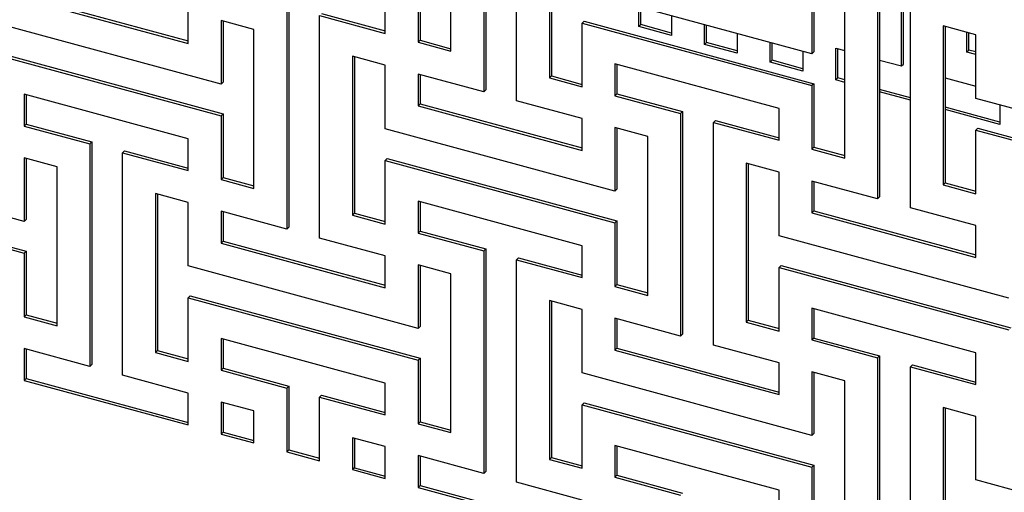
# Model space of a CAD drawing. Header units: millimetres. Extents: x 441 to 4541, y 1015 to 3885.
# Tile 15 of 33: x 3782 to 4059, y 2659 to 2792. Entities that reach past the tile are written whole.
import ezdxf

# ---------------------------------------------------------------- set-up
doc = ezdxf.new("R2010")
doc.units = ezdxf.units.MM
doc.header["$LTSCALE"] = 15

msp = doc.modelspace()

# ---------------------------------------------------------------- linework, layer by layer
for p, q in [((3912.44, 2833.92), (3912.44, 2771.42)), ((3913, 2834.47), (3913, 2771.97)), ((3921.65, 2768.92), (3921.65, 2831.42)), ((3903.23, 2782.85), (3903.23, 2827.5)), ((3930.87, 2819.99), (3930.87, 2775.34)), ((3931.43, 2819.83), (3931.43, 2775.89)), ((4029.68, 2778.7), (4029.68, 2810.99)), ((4030.24, 2779.25), (4030.24, 2810.84)), ((3894.02, 2803.22), (3894.02, 2785.36)), ((3894.58, 2803.76), (3894.58, 2785.9)), ((4022.99, 2803.88), (4022.99, 2741.38)), ((4023.55, 2804.42), (4023.55, 2741.92)), ((4004.57, 2799.96), (4004.57, 2782.1)), ((4005.13, 2799.8), (4005.13, 2782.65)), ((4032.21, 2738.87), (4032.21, 2801.37)), ((3783.46, 2797.55), (3829.53, 2785.03)), ((3784.02, 2798.09), (3829.53, 2785.73)), ((4004.57, 2782.1), (3940.08, 2799.63)), ((4013.78, 2752.81), (4013.78, 2797.45)), ((3857.17, 2795.37), (3857.17, 2732.87)), ((3857.73, 2795.92), (3857.73, 2733.42)), ((3884.8, 2787.86), (3884.8, 2796.79)), ((3955.97, 2789.76), (3955.97, 2795.31)), ((3956.53, 2790.31), (3956.53, 2795.15)), ((3829.53, 2785.03), (3829.53, 2793.96)), ((3847.95, 2788.95), (3838.74, 2791.45)), ((3838.74, 2791.45), (3838.74, 2773.59)), ((3866.38, 2730.37), (3866.38, 2792.87)), ((3866.38, 2792.87), (3884.8, 2787.86)), ((3866.94, 2793.42), (3884.8, 2788.56)), ((3965.19, 2792.8), (3965.19, 2787.25)), ((3838.74, 2773.59), (3774.25, 2791.12)), ((3839.3, 2791.3), (3839.3, 2774.14)), ((3847.95, 2744.3), (3847.95, 2788.95)), ((3940.64, 2791.24), (3940.08, 2790.7)), ((3940.08, 2772.84), (3940.08, 2790.7)), ((3940.08, 2790.7), (4004.57, 2773.17)), ((3940.64, 2791.24), (4005.13, 2773.72)), ((3955.97, 2789.76), (3956.53, 2790.31)), ((3965.19, 2787.25), (3955.97, 2789.76)), ((3965.19, 2787.95), (3956.53, 2790.31)), ((3974.4, 2784.75), (3974.4, 2790.3)), ((3974.96, 2785.3), (3974.96, 2790.15)), ((4050.63, 2787.44), (4041.42, 2789.94)), ((4041.42, 2789.94), (4041.42, 2745.3)), ((4041.98, 2789.79), (4041.98, 2745.84)), ((3983.61, 2787.79), (3983.61, 2782.25)), ((4048.1, 2782.62), (4048.1, 2788.12)), ((4048.66, 2783.17), (4048.66, 2787.97)), ((4050.63, 2769.58), (4050.63, 2787.44)), ((3894.58, 2785.9), (3894.02, 2785.36)), ((3894.02, 2785.36), (3903.23, 2782.85)), ((3894.58, 2785.9), (3903.23, 2783.55)), ((3974.4, 2784.75), (3974.96, 2785.3)), ((3983.61, 2782.25), (3974.4, 2784.75)), ((3983.61, 2782.95), (3974.96, 2785.3)), ((3992.83, 2779.74), (3992.83, 2785.29)), ((3993.39, 2780.29), (3993.39, 2785.14)), ((4011.25, 2783.71), (4013.78, 2783.02)), ((4011.25, 2774.78), (4011.25, 2783.71)), ((4011.81, 2775.32), (4011.81, 2783.55)), ((4048.1, 2782.62), (4048.66, 2783.17)), ((4050.63, 2782.63), (4048.66, 2783.17)), ((3774.25, 2782.19), (3838.74, 2764.67)), ((3774.81, 2782.74), (3839.3, 2765.21)), ((3884.8, 2778.93), (3875.59, 2781.44)), ((3875.59, 2781.44), (3875.59, 2736.79)), ((3876.15, 2781.28), (3876.15, 2737.34)), ((4002.04, 2782.79), (4002.04, 2777.24)), ((4005.13, 2782.65), (4004.57, 2782.1)), ((4050.63, 2781.93), (4048.1, 2782.62)), ((3884.8, 2761.08), (3884.8, 2778.93)), ((3995.36, 2766.74), (3949.29, 2779.26)), ((3949.29, 2779.26), (3949.29, 2770.34)), ((3949.85, 2779.11), (3949.85, 2770.88)), ((3992.83, 2779.74), (3993.39, 2780.29)), ((4002.04, 2777.24), (3992.83, 2779.74)), ((4002.04, 2777.94), (3993.39, 2780.29)), ((4023.55, 2780.36), (4029.68, 2778.7)), ((4029.68, 2778.7), (4030.24, 2779.25)), ((3912.44, 2771.42), (3894.02, 2776.43)), ((3894.02, 2776.43), (3894.02, 2767.5)), ((3894.58, 2776.28), (3894.58, 2768.05)), ((3931.43, 2775.89), (3930.87, 2775.34)), ((3930.87, 2775.34), (3940.08, 2772.84)), ((3931.43, 2775.89), (3940.08, 2773.54)), ((4011.25, 2774.78), (4011.81, 2775.32)), ((4013.78, 2774.79), (4011.81, 2775.32)), ((4041.98, 2775.36), (4050.63, 2773)), ((3839.3, 2774.14), (3838.74, 2773.59)), ((4005.13, 2773.72), (4004.57, 2773.17)), ((4004.57, 2773.17), (4004.57, 2755.31)), ((4005.13, 2773.72), (4005.13, 2755.86)), ((4013.78, 2774.09), (4011.25, 2774.78)), ((4032.21, 2769.78), (4023.55, 2772.13)), ((3829.53, 2758.24), (3783.46, 2770.76)), ((3783.46, 2770.76), (3783.46, 2761.83)), ((3784.02, 2770.61), (3784.02, 2762.38)), ((3913, 2771.97), (3912.44, 2771.42)), ((3949.85, 2770.88), (3949.29, 2770.34)), ((3949.29, 2770.34), (3967.72, 2765.33)), ((3949.85, 2770.88), (3968.28, 2765.87)), ((4032.21, 2769.08), (4023.55, 2771.43)), ((4115.12, 2752.05), (4050.63, 2769.58)), ((3894.58, 2768.05), (3894.02, 2767.5)), ((3894.02, 2767.5), (3940.08, 2754.98)), ((3894.58, 2768.05), (3940.08, 2755.68)), ((3940.08, 2763.91), (3921.65, 2768.92)), ((3995.36, 2757.82), (3995.36, 2766.74)), ((4057.31, 2762.96), (4041.98, 2767.13)), ((4057.31, 2767.76), (4057.31, 2762.26)), ((3839.3, 2765.21), (3838.74, 2764.67)), ((3838.74, 2764.67), (3838.74, 2746.81)), ((3839.3, 2765.21), (3839.3, 2747.35)), ((3940.08, 2754.98), (3940.08, 2763.91)), ((3968.28, 2765.87), (3967.72, 2765.33)), ((3967.72, 2765.33), (3967.72, 2702.83)), ((3968.28, 2765.87), (3968.28, 2703.37)), ((4057.31, 2762.26), (4041.98, 2766.43)), ((3784.02, 2762.38), (3783.46, 2761.83)), ((3783.46, 2761.83), (3801.89, 2756.82)), ((3784.02, 2762.38), (3802.45, 2757.37)), ((3949.29, 2743.55), (3884.8, 2761.08)), ((3958.5, 2758.9), (3949.29, 2761.41)), ((3949.29, 2761.41), (3949.29, 2743.55)), ((3949.85, 2761.25), (3949.85, 2744.1)), ((3977.49, 2763.37), (3976.93, 2762.82)), ((3976.93, 2700.32), (3976.93, 2762.82)), ((3976.93, 2762.82), (3995.36, 2757.82)), ((3977.49, 2763.37), (3995.36, 2758.51)), ((4051.19, 2761.2), (4050.63, 2760.65)), ((4051.19, 2761.2), (4115.68, 2743.67)), ((3958.5, 2714.26), (3958.5, 2758.9)), ((4050.63, 2742.79), (4050.63, 2760.65)), ((4050.63, 2760.65), (4115.12, 2743.12)), ((3802.45, 2757.37), (3801.89, 2756.82)), ((3801.89, 2756.82), (3801.89, 2694.32)), ((3802.45, 2757.37), (3802.45, 2694.87)), ((3829.53, 2749.31), (3829.53, 2758.24)), ((4005.13, 2755.86), (4004.57, 2755.31)), ((4005.13, 2755.86), (4013.78, 2753.51)), ((3792.68, 2750.4), (3783.46, 2752.9)), ((3783.46, 2752.9), (3783.46, 2735.04)), ((3811.66, 2754.87), (3811.1, 2754.32)), ((3811.1, 2691.82), (3811.1, 2754.32)), ((3811.1, 2754.32), (3829.53, 2749.31)), ((3811.66, 2754.87), (3829.53, 2750.01)), ((4004.57, 2755.31), (4013.78, 2752.81)), ((3783.46, 2735.04), (3718.98, 2752.57)), ((3784.02, 2752.75), (3784.02, 2735.59)), ((3792.68, 2705.75), (3792.68, 2750.4)), ((3885.36, 2752.69), (3884.8, 2752.15)), ((3884.8, 2734.29), (3884.8, 2752.15)), ((3884.8, 2752.15), (3949.29, 2734.62)), ((3885.36, 2752.69), (3949.85, 2735.17)), ((3995.36, 2748.89), (3986.14, 2751.39)), ((3986.14, 2751.39), (3986.14, 2706.75)), ((3986.7, 2751.24), (3986.7, 2707.29)), ((3839.3, 2747.35), (3838.74, 2746.81)), ((3839.3, 2747.35), (3847.95, 2745)), ((3995.36, 2731.03), (3995.36, 2748.89)), ((3838.74, 2746.81), (3847.95, 2744.3)), ((4022.99, 2741.38), (4004.57, 2746.38)), ((4004.57, 2746.38), (4004.57, 2737.45)), ((4005.13, 2746.23), (4005.13, 2738)), ((4041.98, 2745.84), (4041.42, 2745.3)), ((4041.42, 2745.3), (4050.63, 2742.79)), ((4041.98, 2745.84), (4050.63, 2743.49)), ((3718.98, 2743.64), (3783.46, 2726.12)), ((3719.54, 2744.19), (3784.02, 2726.66)), ((3829.53, 2740.38), (3820.31, 2742.89)), ((3820.31, 2742.89), (3820.31, 2698.24)), ((3820.87, 2742.73), (3820.87, 2698.79)), ((3949.85, 2744.1), (3949.29, 2743.55)), ((4023.55, 2741.92), (4022.99, 2741.38)), ((3829.53, 2722.53), (3829.53, 2740.38)), ((3940.08, 2728.19), (3894.02, 2740.71)), ((3894.02, 2740.71), (3894.02, 2731.78)), ((3894.58, 2740.56), (3894.58, 2732.33)), ((3857.17, 2732.87), (3838.74, 2737.88)), ((3838.74, 2737.88), (3838.74, 2728.95)), ((3839.3, 2737.73), (3839.3, 2729.5)), ((3876.15, 2737.34), (3875.59, 2736.79)), ((3875.59, 2736.79), (3884.8, 2734.29)), ((3876.15, 2737.34), (3884.8, 2734.99)), ((4005.13, 2738), (4004.57, 2737.45)), ((4004.57, 2737.45), (4050.63, 2724.93)), ((4005.13, 2738), (4050.63, 2725.63)), ((4050.63, 2733.86), (4032.21, 2738.87)), ((3784.02, 2735.59), (3783.46, 2735.04)), ((3857.73, 2733.42), (3857.17, 2732.87)), ((3949.85, 2735.17), (3949.29, 2734.62)), ((3949.29, 2734.62), (3949.29, 2716.76)), ((3949.85, 2735.17), (3949.85, 2717.31)), ((4050.63, 2724.93), (4050.63, 2733.86)), ((3894.58, 2732.33), (3894.02, 2731.78)), ((3894.02, 2731.78), (3912.44, 2726.78)), ((3894.58, 2732.33), (3913, 2727.32)), ((4059.85, 2713.5), (3995.36, 2731.03)), ((3839.3, 2729.5), (3838.74, 2728.95)), ((3838.74, 2728.95), (3884.8, 2716.43)), ((3839.3, 2729.5), (3884.8, 2717.13)), ((3884.8, 2725.36), (3866.38, 2730.37)), ((3940.08, 2719.27), (3940.08, 2728.19)), ((3784.02, 2726.66), (3783.46, 2726.12)), ((3783.46, 2726.12), (3783.46, 2708.26)), ((3784.02, 2726.66), (3784.02, 2708.8)), ((3884.8, 2716.43), (3884.8, 2725.36)), ((3913, 2727.32), (3912.44, 2726.78)), ((3912.44, 2726.78), (3912.44, 2664.28)), ((3913, 2727.32), (3913, 2664.82)), ((3894.02, 2705), (3829.53, 2722.53)), ((3903.23, 2720.35), (3894.02, 2722.86)), ((3894.02, 2722.86), (3894.02, 2705)), ((3894.58, 2722.7), (3894.58, 2705.55)), ((3922.21, 2724.82), (3921.65, 2724.27)), ((3921.65, 2661.77), (3921.65, 2724.27)), ((3921.65, 2724.27), (3940.08, 2719.27)), ((3922.21, 2724.82), (3940.08, 2719.96)), ((3995.92, 2722.65), (3995.36, 2722.1)), ((3995.92, 2722.65), (4060.41, 2705.12)), ((3903.23, 2675.71), (3903.23, 2720.35)), ((3995.36, 2704.24), (3995.36, 2722.1)), ((3995.36, 2722.1), (4059.85, 2704.57)), ((3949.85, 2717.31), (3949.29, 2716.76)), ((3949.85, 2717.31), (3958.5, 2714.96)), ((3830.09, 2714.14), (3829.53, 2713.6)), ((3830.09, 2714.14), (3894.58, 2696.62)), ((3949.29, 2716.76), (3958.5, 2714.26)), ((3829.53, 2695.74), (3829.53, 2713.6)), ((3829.53, 2713.6), (3894.02, 2696.07)), ((3940.08, 2710.34), (3930.87, 2712.84)), ((3930.87, 2712.84), (3930.87, 2668.2)), ((3931.43, 2712.69), (3931.43, 2668.74)), ((3784.02, 2708.8), (3783.46, 2708.26)), ((3784.02, 2708.8), (3792.68, 2706.45)), ((3940.08, 2692.48), (3940.08, 2710.34)), ((4050.63, 2698.15), (4004.57, 2710.67)), ((4004.57, 2710.67), (4004.57, 2701.74)), ((4005.13, 2710.52), (4005.13, 2702.29)), ((3783.46, 2708.26), (3792.68, 2705.75)), ((3967.72, 2702.83), (3949.29, 2707.83)), ((3949.29, 2707.83), (3949.29, 2698.9)), ((3949.85, 2707.68), (3949.85, 2699.45)), ((3986.7, 2707.29), (3986.14, 2706.75)), ((3986.14, 2706.75), (3995.36, 2704.24)), ((3986.7, 2707.29), (3995.36, 2704.94)), ((3894.58, 2705.55), (3894.02, 2705)), ((3968.28, 2703.37), (3967.72, 2702.83)), ((3884.8, 2689.64), (3838.74, 2702.16)), ((3838.74, 2702.16), (3838.74, 2693.23)), ((3839.3, 2702.01), (3839.3, 2693.78)), ((3995.36, 2695.31), (3976.93, 2700.32)), ((4005.13, 2702.29), (4004.57, 2701.74)), ((4004.57, 2701.74), (4022.99, 2696.73)), ((4005.13, 2702.29), (4023.55, 2697.28)), ((3801.89, 2694.32), (3783.46, 2699.33)), ((3783.46, 2699.33), (3783.46, 2690.4)), ((3784.02, 2699.18), (3784.02, 2690.95)), ((3820.87, 2698.79), (3820.31, 2698.24)), ((3820.31, 2698.24), (3829.53, 2695.74)), ((3820.87, 2698.79), (3829.53, 2696.44)), ((3949.85, 2699.45), (3949.29, 2698.9)), ((3949.29, 2698.9), (3995.36, 2686.38)), ((3949.85, 2699.45), (3995.36, 2687.08)), ((4050.63, 2689.22), (4050.63, 2698.15)), ((3802.45, 2694.87), (3801.89, 2694.32)), ((3894.58, 2696.62), (3894.02, 2696.07)), ((3894.02, 2696.07), (3894.02, 2678.21)), ((3894.58, 2696.62), (3894.58, 2678.76)), ((3995.36, 2686.38), (3995.36, 2695.31)), ((4023.55, 2697.28), (4022.99, 2696.73)), ((4022.99, 2696.73), (4022.99, 2634.23)), ((4023.55, 2697.28), (4023.55, 2634.78)), ((4032.77, 2694.77), (4032.21, 2694.23)), ((4032.77, 2694.77), (4050.63, 2689.92)), ((3839.3, 2693.78), (3838.74, 2693.23)), ((3838.74, 2693.23), (3857.17, 2688.23)), ((3839.3, 2693.78), (3857.73, 2688.77)), ((4004.57, 2674.95), (3940.08, 2692.48)), ((4013.78, 2690.31), (4004.57, 2692.81)), ((4004.57, 2692.81), (4004.57, 2674.95)), ((4005.13, 2692.66), (4005.13, 2675.5)), ((4032.21, 2631.73), (4032.21, 2694.23)), ((4032.21, 2694.23), (4050.63, 2689.22)), ((3784.02, 2690.95), (3783.46, 2690.4)), ((3783.46, 2690.4), (3829.53, 2677.88)), ((3784.02, 2690.95), (3829.53, 2678.58)), ((3829.53, 2686.81), (3811.1, 2691.82)), ((3884.8, 2680.72), (3884.8, 2689.64)), ((4013.78, 2645.66), (4013.78, 2690.31)), ((3829.53, 2677.88), (3829.53, 2686.81)), ((3857.73, 2688.77), (3857.17, 2688.23)), ((3857.17, 2688.23), (3857.17, 2670.33)), ((3857.73, 2688.77), (3857.73, 2670.87)), ((3847.95, 2681.8), (3838.74, 2684.31)), ((3838.74, 2684.31), (3838.74, 2675.33)), ((3839.3, 2684.15), (3839.3, 2675.88)), ((3866.94, 2686.27), (3866.38, 2685.72)), ((3866.38, 2667.82), (3866.38, 2685.72)), ((3866.38, 2685.72), (3884.8, 2680.72)), ((3866.94, 2686.27), (3884.8, 2681.41)), ((3940.64, 2684.1), (3940.08, 2683.55)), ((3940.64, 2684.1), (4005.13, 2666.57)), ((3847.95, 2672.83), (3847.95, 2681.8)), ((3940.08, 2665.69), (3940.08, 2683.55)), ((3940.08, 2683.55), (4004.57, 2666.02)), ((4050.63, 2680.29), (4041.42, 2682.8)), ((4041.42, 2682.8), (4041.42, 2638.15)), ((4041.98, 2682.64), (4041.98, 2638.7)), ((3894.58, 2678.76), (3894.02, 2678.21)), ((3894.02, 2678.21), (3903.23, 2675.71)), ((3894.58, 2678.76), (3903.23, 2676.41)), ((4050.63, 2662.43), (4050.63, 2680.29)), ((3839.3, 2675.88), (3838.74, 2675.33)), ((3839.3, 2675.88), (3847.95, 2673.53)), ((4005.13, 2675.5), (4004.57, 2674.95)), ((3838.74, 2675.33), (3847.95, 2672.83)), ((3884.8, 2671.79), (3875.59, 2674.29)), ((3875.59, 2674.29), (3875.59, 2665.32)), ((3876.15, 2674.14), (3876.15, 2665.87)), ((3857.73, 2670.87), (3857.17, 2670.33)), ((3857.17, 2670.33), (3866.38, 2667.82)), ((3857.73, 2670.87), (3866.38, 2668.52)), ((3884.8, 2662.82), (3884.8, 2671.79)), ((3995.36, 2659.6), (3949.29, 2672.12)), ((3949.29, 2672.12), (3949.29, 2663.19)), ((3949.85, 2671.97), (3949.85, 2663.74)), ((3912.44, 2664.28), (3894.02, 2669.28)), ((3894.02, 2669.28), (3894.02, 2660.35)), ((3894.58, 2669.13), (3894.58, 2660.9)), ((3931.43, 2668.74), (3930.87, 2668.2)), ((3930.87, 2668.2), (3940.08, 2665.69)), ((3931.43, 2668.74), (3940.08, 2666.39)), ((3876.15, 2665.87), (3875.59, 2665.32)), ((3875.59, 2665.32), (3884.8, 2662.82)), ((3876.15, 2665.87), (3884.8, 2663.51)), ((3913, 2664.82), (3912.44, 2664.28)), ((4005.13, 2666.57), (4004.57, 2666.02)), ((4004.57, 2666.02), (4004.57, 2648.17)), ((4005.13, 2666.57), (4005.13, 2648.71)), ((3940.08, 2656.76), (3921.65, 2661.77)), ((3949.85, 2663.74), (3949.29, 2663.19)), ((3949.29, 2663.19), (3967.72, 2658.18)), ((3949.85, 2663.74), (3968.28, 2658.73)), ((4115.12, 2644.91), (4050.63, 2662.43)), ((3894.58, 2660.9), (3894.02, 2660.35)), ((3894.02, 2660.35), (3940.08, 2647.83)), ((3894.58, 2660.9), (3940.08, 2648.53)), ((3995.36, 2650.67), (3995.36, 2659.6))]:
    msp.add_line(p, q)

doc.saveas('drawing.dxf')
